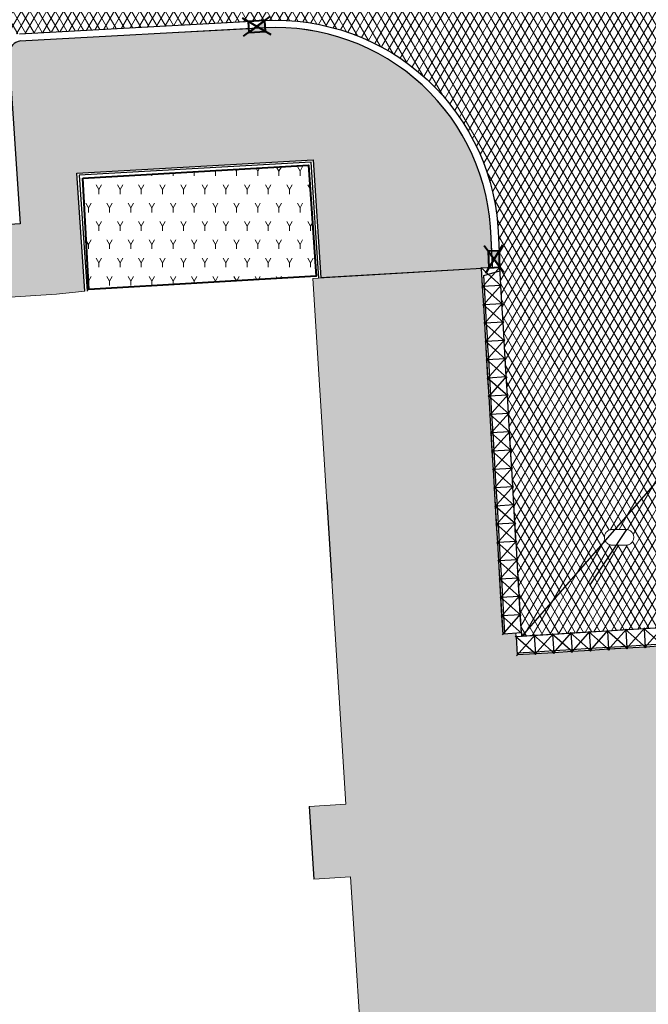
# Model space of a CAD drawing. Header units: metres. Extents: x -1 to 162893, y -2 to 502950.
# Tile 12 of 107: x 162513 to 162530, y 502631 to 502658. Entities that reach past the tile are written whole.
import ezdxf

# ---------------------------------------------------------------- set-up
doc = ezdxf.new("R2010")
doc.units = ezdxf.units.M
for name, color, linetype, lineweight, true_color in [('V-BH-GR-BEPLANTING_CULTUUR-A', 92, 'Continuous', 40, 0x00bd00), ('V-WE-VH-KANTOPSLUITING_ELEMENT_INRIT-S', 252, 'Continuous', 30, 0x696969), ('V-WE-VH-VERHARDING_ASFALT-A', 252, 'Continuous', 13, 0x696969), ('V-WE-VH-VERHARDING_ASFALT-G', 252, 'Continuous', 30, 0x696969), ('V-WE-VH-VERHARDING_TEGEL_300x300x45_GRIJS-A', 253, 'Continuous', 13, 0x828282)]:
    doc.layers.add(name, color=color, linetype=linetype, lineweight=lineweight, true_color=true_color)
for name, color, linetype, lineweight in [('V-BH-RI-GWA_KOLK-S', 30, 'Continuous', 40), ('V-BH-VH-KANTOPSLUITING_OPSLUITBAND_60X200-G', 150, 'Continuous', 30), ('V-BH-VH-KANTOPSLUITING_TROTTOIRBAND_180 200-G', 6, 'Continuous', 30), ('V-BH-VH-KANTOPSLUITING_VOORKANTBAND-G', 2, 'Continuous', 30), ('V-BH-VH-MATERIAALGRENS-G', 7, 'Continuous', 30), ('V-WE-GR-BEPLANTING-A-250', 92, 'Continuous', 18), ('V-WE-VH-GESLOTENVERHARDING_ASFALT-A-200', 12, 'Continuous', 18), ('V-WE-VH-OPENVERHARDING_TEGEL-A', 92, 'Continuous', 18), ('V01-WE-VH-OPENVERHARDING_TEGEL-A', 92, 'Continuous', 18)]:
    doc.layers.add(name, color=color, linetype=linetype, lineweight=lineweight)
doc.layers.add('X01-XX-AL-HULPLIJN 01-G', color=1, linetype='Continuous', lineweight=18, true_color=0xff0000, plot=False)
pattern_1 = [(60, (0, 0), (-0.17320508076, 0.1), []), (120, (0, 0), (-0.17320508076, -0.1), [])]
pattern_2 = [(0, (0, 0), (0.3, 0.15), [0.3, -0.3]), (90, (0, 0), (-0.3, 2e-17), [])]

# ---------------------------------------------------------------- blocks, each defined once
blk = doc.blocks.new('V-SVH-INRITELEMENT_180 200_160X500X500_MIDDEN29')
at = {"layer": 'V-WE-VH-KANTOPSLUITING_ELEMENT_INRIT-S'}
for p, q in [((0, 0), (-0.499, -0.031)), ((-0.487, -0.551), (0.019, 0.021)), ((0, 0), (0.031, -0.499)), ((0.052, -0.518), (-0.52, -0.012)), ((-0.499, -0.031), (-0.468, -0.53)), ((0.028, -0.449), (-0.471, -0.48)), ((0.031, -0.499), (-0.468, -0.53))]:
    blk.add_line(p, q, dxfattribs=at)
blk = doc.blocks.new('V-SVH-INRITELEMENT_180 200_160X500X500_MIDDEN30')
at = {"layer": 'V-WE-VH-KANTOPSLUITING_ELEMENT_INRIT-S'}
for p, q in [((0, 0), (-0.499, -0.031)), ((-0.487, -0.551), (0.019, 0.021)), ((0, 0), (0.031, -0.499)), ((0.052, -0.518), (-0.52, -0.012)), ((-0.499, -0.031), (-0.468, -0.53)), ((0.028, -0.449), (-0.471, -0.48)), ((0.031, -0.499), (-0.468, -0.53))]:
    blk.add_line(p, q, dxfattribs=at)
blk = doc.blocks.new('V-SVH-INRITELEMENT_180 200_160X500X500_MIDDEN31')
at = {"layer": 'V-WE-VH-KANTOPSLUITING_ELEMENT_INRIT-S'}
for p, q in [((0, 0), (-0.499, -0.031)), ((-0.487, -0.551), (0.019, 0.021)), ((0, 0), (0.031, -0.499)), ((0.052, -0.518), (-0.52, -0.012)), ((-0.499, -0.031), (-0.468, -0.53)), ((0.028, -0.449), (-0.471, -0.48)), ((0.031, -0.499), (-0.468, -0.53))]:
    blk.add_line(p, q, dxfattribs=at)
blk = doc.blocks.new('V-SVH-INRITELEMENT_180 200_160X500X500_MIDDEN32')
at = {"layer": 'V-WE-VH-KANTOPSLUITING_ELEMENT_INRIT-S'}
for p, q in [((0, 0), (-0.499, -0.031)), ((-0.487, -0.551), (0.019, 0.021)), ((0, 0), (0.031, -0.499)), ((0.052, -0.518), (-0.52, -0.012)), ((-0.499, -0.031), (-0.468, -0.53)), ((0.028, -0.449), (-0.471, -0.48)), ((0.031, -0.499), (-0.468, -0.53))]:
    blk.add_line(p, q, dxfattribs=at)
blk = doc.blocks.new('V-SVH-INRITELEMENT_180 200_160X500X500_MIDDEN33')
at = {"layer": 'V-WE-VH-KANTOPSLUITING_ELEMENT_INRIT-S'}
for p, q in [((0, 0), (-0.499, -0.031)), ((-0.487, -0.551), (0.019, 0.021)), ((0, 0), (0.031, -0.499)), ((0.052, -0.518), (-0.52, -0.012)), ((-0.499, -0.031), (-0.468, -0.53)), ((0.028, -0.449), (-0.471, -0.48)), ((0.031, -0.499), (-0.468, -0.53))]:
    blk.add_line(p, q, dxfattribs=at)
blk = doc.blocks.new('V-SVH-INRITELEMENT_180 200_160X500X500_MIDDEN34')
at = {"layer": 'V-WE-VH-KANTOPSLUITING_ELEMENT_INRIT-S'}
for p, q in [((0, 0), (-0.499, -0.031)), ((-0.487, -0.551), (0.019, 0.021)), ((0, 0), (0.031, -0.499)), ((0.052, -0.518), (-0.52, -0.012)), ((-0.499, -0.031), (-0.468, -0.53)), ((0.028, -0.449), (-0.471, -0.48)), ((0.031, -0.499), (-0.468, -0.53))]:
    blk.add_line(p, q, dxfattribs=at)
blk = doc.blocks.new('V-SVH-INRITELEMENT_180 200_160X500X500_MIDDEN35')
at = {"layer": 'V-WE-VH-KANTOPSLUITING_ELEMENT_INRIT-S'}
for p, q in [((0, 0), (-0.499, -0.031)), ((-0.487, -0.551), (0.019, 0.021)), ((0, 0), (0.031, -0.499)), ((0.052, -0.518), (-0.52, -0.012)), ((-0.499, -0.031), (-0.468, -0.53)), ((0.028, -0.449), (-0.471, -0.48)), ((0.031, -0.499), (-0.468, -0.53))]:
    blk.add_line(p, q, dxfattribs=at)
blk = doc.blocks.new('V-SVH-INRITELEMENT_180 200_160X500X500_MIDDEN36')
at = {"layer": 'V-WE-VH-KANTOPSLUITING_ELEMENT_INRIT-S'}
for p, q in [((0, 0), (-0.499, -0.031)), ((-0.487, -0.551), (0.019, 0.021)), ((0, 0), (0.031, -0.499)), ((0.052, -0.518), (-0.52, -0.012)), ((-0.499, -0.031), (-0.468, -0.53)), ((0.028, -0.449), (-0.471, -0.48)), ((0.031, -0.499), (-0.468, -0.53))]:
    blk.add_line(p, q, dxfattribs=at)
blk = doc.blocks.new('V-SVH-INRITELEMENT_180 200_160X500X500_MIDDEN37')
at = {"layer": 'V-WE-VH-KANTOPSLUITING_ELEMENT_INRIT-S'}
for p, q in [((-0.55, 0.489), (0.021, -0.019)), ((-0.029, 0.499), (-0.529, 0.47)), ((-0.499, -0.029), (-0.529, 0.47)), ((-0.518, -0.05), (-0.011, 0.52)), ((-0.449, -0.026), (-0.479, 0.473)), ((0, 0), (-0.029, 0.499)), ((0, 0), (-0.499, -0.029))]:
    blk.add_line(p, q, dxfattribs=at)
blk = doc.blocks.new('V-SVH-INRITELEMENT_180 200_160X500X500_MIDDEN38')
at = {"layer": 'V-WE-VH-KANTOPSLUITING_ELEMENT_INRIT-S'}
for p, q in [((-0.55, 0.489), (0.021, -0.019)), ((-0.029, 0.499), (-0.529, 0.47)), ((-0.499, -0.029), (-0.529, 0.47)), ((-0.518, -0.05), (-0.011, 0.52)), ((-0.449, -0.026), (-0.479, 0.473)), ((0, 0), (-0.029, 0.499)), ((0, 0), (-0.499, -0.029))]:
    blk.add_line(p, q, dxfattribs=at)
blk = doc.blocks.new('V-SVH-INRITELEMENT_180 200_160X500X500_MIDDEN39')
at = {"layer": 'V-WE-VH-KANTOPSLUITING_ELEMENT_INRIT-S'}
for p, q in [((-0.55, 0.489), (0.021, -0.019)), ((-0.029, 0.499), (-0.529, 0.47)), ((-0.499, -0.029), (-0.529, 0.47)), ((-0.518, -0.05), (-0.011, 0.52)), ((-0.449, -0.026), (-0.479, 0.473)), ((0, 0), (-0.029, 0.499)), ((0, 0), (-0.499, -0.029))]:
    blk.add_line(p, q, dxfattribs=at)
blk = doc.blocks.new('V-SVH-INRITELEMENT_180 200_160X500X500_MIDDEN40')
at = {"layer": 'V-WE-VH-KANTOPSLUITING_ELEMENT_INRIT-S'}
for p, q in [((-0.55, 0.489), (0.021, -0.019)), ((-0.029, 0.499), (-0.529, 0.47)), ((-0.499, -0.029), (-0.529, 0.47)), ((-0.518, -0.05), (-0.011, 0.52)), ((-0.449, -0.026), (-0.479, 0.473)), ((0, 0), (-0.029, 0.499)), ((0, 0), (-0.499, -0.029))]:
    blk.add_line(p, q, dxfattribs=at)
blk = doc.blocks.new('V-SVH-INRITELEMENT_180 200_160X500X500_MIDDEN41')
at = {"layer": 'V-WE-VH-KANTOPSLUITING_ELEMENT_INRIT-S'}
for p, q in [((-0.55, 0.489), (0.021, -0.019)), ((-0.029, 0.499), (-0.529, 0.47)), ((-0.499, -0.029), (-0.529, 0.47)), ((-0.518, -0.05), (-0.011, 0.52)), ((-0.449, -0.026), (-0.479, 0.473)), ((0, 0), (-0.029, 0.499)), ((0, 0), (-0.499, -0.029))]:
    blk.add_line(p, q, dxfattribs=at)
blk = doc.blocks.new('V-SVH-INRITELEMENT_180 200_160X500X500_MIDDEN42')
at = {"layer": 'V-WE-VH-KANTOPSLUITING_ELEMENT_INRIT-S'}
for p, q in [((-0.55, 0.489), (0.021, -0.019)), ((-0.029, 0.499), (-0.529, 0.47)), ((-0.499, -0.029), (-0.529, 0.47)), ((-0.518, -0.05), (-0.011, 0.52)), ((-0.449, -0.026), (-0.479, 0.473)), ((0, 0), (-0.029, 0.499)), ((0, 0), (-0.499, -0.029))]:
    blk.add_line(p, q, dxfattribs=at)
blk = doc.blocks.new('V-SVH-INRITELEMENT_180 200_160X500X500_MIDDEN43')
at = {"layer": 'V-WE-VH-KANTOPSLUITING_ELEMENT_INRIT-S'}
for p, q in [((-0.55, 0.489), (0.021, -0.019)), ((-0.029, 0.499), (-0.529, 0.47)), ((-0.499, -0.029), (-0.529, 0.47)), ((-0.518, -0.05), (-0.011, 0.52)), ((-0.449, -0.026), (-0.479, 0.473)), ((0, 0), (-0.029, 0.499)), ((0, 0), (-0.499, -0.029))]:
    blk.add_line(p, q, dxfattribs=at)
blk = doc.blocks.new('V-SVH-INRITELEMENT_180 200_160X500X500_MIDDEN44')
at = {"layer": 'V-WE-VH-KANTOPSLUITING_ELEMENT_INRIT-S'}
for p, q in [((-0.55, 0.489), (0.021, -0.019)), ((-0.029, 0.499), (-0.529, 0.47)), ((-0.499, -0.029), (-0.529, 0.47)), ((-0.518, -0.05), (-0.011, 0.52)), ((-0.449, -0.026), (-0.479, 0.473)), ((0, 0), (-0.029, 0.499)), ((0, 0), (-0.499, -0.029))]:
    blk.add_line(p, q, dxfattribs=at)
blk = doc.blocks.new('V-SVH-INRITELEMENT_180 200_160X500X500_MIDDEN45')
at = {"layer": 'V-WE-VH-KANTOPSLUITING_ELEMENT_INRIT-S'}
for p, q in [((-0.55, 0.489), (0.021, -0.019)), ((-0.029, 0.499), (-0.529, 0.47)), ((-0.499, -0.029), (-0.529, 0.47)), ((-0.518, -0.05), (-0.011, 0.52)), ((-0.449, -0.026), (-0.479, 0.473)), ((0, 0), (-0.029, 0.499)), ((0, 0), (-0.499, -0.029))]:
    blk.add_line(p, q, dxfattribs=at)
blk = doc.blocks.new('V-SVH-INRITELEMENT_180 200_160X500X500_MIDDEN46')
at = {"layer": 'V-WE-VH-KANTOPSLUITING_ELEMENT_INRIT-S'}
for p, q in [((-0.55, 0.489), (0.021, -0.019)), ((-0.029, 0.499), (-0.529, 0.47)), ((-0.499, -0.029), (-0.529, 0.47)), ((-0.518, -0.05), (-0.011, 0.52)), ((-0.449, -0.026), (-0.479, 0.473)), ((0, 0), (-0.029, 0.499)), ((0, 0), (-0.499, -0.029))]:
    blk.add_line(p, q, dxfattribs=at)
blk = doc.blocks.new('V-SVH-INRITELEMENT_180 200_160X500X500_RECHTS2')
at = {"layer": 'V-WE-VH-KANTOPSLUITING_ELEMENT_INRIT-S'}
for p, q in [((-0.55, 0.489), (0.021, -0.019)), ((-0.029, 0.499), (-0.529, 0.47)), ((-0.499, -0.029), (-0.529, 0.47)), ((-0.518, -0.05), (-0.011, 0.52)), ((-0.467, 0.273), (-0.024, 0.405)), ((-0.449, -0.026), (-0.467, 0.273)), ((0, 0), (-0.029, 0.499)), ((0, 0), (-0.499, -0.029))]:
    blk.add_line(p, q, dxfattribs=at)
blk = doc.blocks.new('V-SVH-INRITELEMENT_180 200_160X500X500_MIDDEN47')
at = {"layer": 'V-WE-VH-KANTOPSLUITING_ELEMENT_INRIT-S'}
for p, q in [((-0.55, 0.489), (0.021, -0.019)), ((-0.029, 0.499), (-0.529, 0.47)), ((-0.499, -0.029), (-0.529, 0.47)), ((-0.518, -0.05), (-0.011, 0.52)), ((-0.449, -0.026), (-0.479, 0.473)), ((0, 0), (-0.029, 0.499)), ((0, 0), (-0.499, -0.029))]:
    blk.add_line(p, q, dxfattribs=at)
blk = doc.blocks.new('V-SVH-INRITELEMENT_180 200_160X500X500_MIDDEN48')
at = {"layer": 'V-WE-VH-KANTOPSLUITING_ELEMENT_INRIT-S'}
for p, q in [((-0.55, 0.489), (0.021, -0.019)), ((-0.029, 0.499), (-0.529, 0.47)), ((-0.499, -0.029), (-0.529, 0.47)), ((-0.518, -0.05), (-0.011, 0.52)), ((-0.449, -0.026), (-0.479, 0.473)), ((0, 0), (-0.029, 0.499)), ((0, 0), (-0.499, -0.029))]:
    blk.add_line(p, q, dxfattribs=at)
blk = doc.blocks.new('V-SVH-INRITELEMENT_180 200_160X500X500_MIDDEN49')
at = {"layer": 'V-WE-VH-KANTOPSLUITING_ELEMENT_INRIT-S'}
for p, q in [((-0.55, 0.489), (0.021, -0.019)), ((-0.029, 0.499), (-0.529, 0.47)), ((-0.499, -0.029), (-0.529, 0.47)), ((-0.518, -0.05), (-0.011, 0.52)), ((-0.449, -0.026), (-0.479, 0.473)), ((0, 0), (-0.029, 0.499)), ((0, 0), (-0.499, -0.029))]:
    blk.add_line(p, q, dxfattribs=at)
blk = doc.blocks.new('V-SVH-INRITELEMENT_180 200_160X500X500_MIDDEN50')
at = {"layer": 'V-WE-VH-KANTOPSLUITING_ELEMENT_INRIT-S'}
for p, q in [((-0.55, 0.489), (0.021, -0.019)), ((-0.029, 0.499), (-0.529, 0.47)), ((-0.499, -0.029), (-0.529, 0.47)), ((-0.518, -0.05), (-0.011, 0.52)), ((-0.449, -0.026), (-0.479, 0.473)), ((0, 0), (-0.029, 0.499)), ((0, 0), (-0.499, -0.029))]:
    blk.add_line(p, q, dxfattribs=at)
blk = doc.blocks.new('V-SVH-INRITELEMENT_180 200_160X500X500_MIDDEN51')
at = {"layer": 'V-WE-VH-KANTOPSLUITING_ELEMENT_INRIT-S'}
for p, q in [((-0.55, 0.489), (0.021, -0.019)), ((-0.029, 0.499), (-0.529, 0.47)), ((-0.499, -0.029), (-0.529, 0.47)), ((-0.518, -0.05), (-0.011, 0.52)), ((-0.449, -0.026), (-0.479, 0.473)), ((0, 0), (-0.029, 0.499)), ((0, 0), (-0.499, -0.029))]:
    blk.add_line(p, q, dxfattribs=at)
blk = doc.blocks.new('V-SVH-INRITELEMENT_180 200_160X500X500_MIDDEN52')
at = {"layer": 'V-WE-VH-KANTOPSLUITING_ELEMENT_INRIT-S'}
for p, q in [((-0.55, 0.489), (0.021, -0.019)), ((-0.029, 0.499), (-0.529, 0.47)), ((-0.499, -0.029), (-0.529, 0.47)), ((-0.518, -0.05), (-0.011, 0.52)), ((-0.449, -0.026), (-0.479, 0.473)), ((0, 0), (-0.029, 0.499)), ((0, 0), (-0.499, -0.029))]:
    blk.add_line(p, q, dxfattribs=at)
blk = doc.blocks.new('V-SVH-INRITELEMENT_180 200_160X500X500_MIDDEN53')
at = {"layer": 'V-WE-VH-KANTOPSLUITING_ELEMENT_INRIT-S'}
for p, q in [((-0.55, 0.489), (0.021, -0.019)), ((-0.029, 0.499), (-0.529, 0.47)), ((-0.499, -0.029), (-0.529, 0.47)), ((-0.518, -0.05), (-0.011, 0.52)), ((-0.449, -0.026), (-0.479, 0.473)), ((0, 0), (-0.029, 0.499)), ((0, 0), (-0.499, -0.029))]:
    blk.add_line(p, q, dxfattribs=at)
blk = doc.blocks.new('V-SVH-INRITELEMENT_180 200_160X500X500_MIDDEN54')
at = {"layer": 'V-WE-VH-KANTOPSLUITING_ELEMENT_INRIT-S'}
for p, q in [((-0.55, 0.489), (0.021, -0.019)), ((-0.029, 0.499), (-0.529, 0.47)), ((-0.499, -0.029), (-0.529, 0.47)), ((-0.518, -0.05), (-0.011, 0.52)), ((-0.449, -0.026), (-0.479, 0.473)), ((0, 0), (-0.029, 0.499)), ((0, 0), (-0.499, -0.029))]:
    blk.add_line(p, q, dxfattribs=at)
blk = doc.blocks.new('V-SVH-INRITELEMENT_180 200_160X500X500_MIDDEN55')
at = {"layer": 'V-WE-VH-KANTOPSLUITING_ELEMENT_INRIT-S'}
for p, q in [((-0.55, 0.489), (0.021, -0.019)), ((-0.029, 0.499), (-0.529, 0.47)), ((-0.499, -0.029), (-0.529, 0.47)), ((-0.518, -0.05), (-0.011, 0.52)), ((-0.449, -0.026), (-0.479, 0.473)), ((0, 0), (-0.029, 0.499)), ((0, 0), (-0.499, -0.029))]:
    blk.add_line(p, q, dxfattribs=at)
blk = doc.blocks.new('V-SRI-KOLK_TROTTOIR-SO50')
at = {"layer": 'V-BH-RI-GWA_KOLK-S', "linetype": 'Continuous'}
blk.add_hatch(color=256, dxfattribs=at).paths.add_polyline_path([(-0.217, -0.162), (0.233, -0.138), (0.217, 0.162)])
at = {"layer": 'V-BH-RI-GWA_KOLK-S', "ltscale": 0.02}
for p, q in [((-0.361, -0.27), (0.361, 0.27)), ((0.388, -0.23), (-0.388, 0.23))]:
    blk.add_line(p, q, dxfattribs=at)
at = {"layer": 'V-BH-RI-GWA_KOLK-S', "ltscale": 0.2}
blk.add_line((0.217, 0.162), (-0.217, -0.162), dxfattribs=at)
at = {"layer": 'V-BH-RI-GWA_KOLK-S', "ltscale": 0.2, "flags": 128}
blk.add_lwpolyline([(0.217, 0.162), (-0.233, 0.138), (-0.217, -0.162), (0.233, -0.138), (0.217, 0.162)], dxfattribs=at)
blk = doc.blocks.new('V-SRI-KOLK_TROTTOIR-SO52')
at = {"layer": 'V-BH-RI-GWA_KOLK-S', "linetype": 'Continuous'}
blk.add_hatch(color=256, dxfattribs=at).paths.add_polyline_path([(0.16, -0.218), (0.139, 0.232), (-0.16, 0.218)])
at = {"layer": 'V-BH-RI-GWA_KOLK-S', "ltscale": 0.02}
for p, q in [((0.267, -0.363), (-0.267, 0.363)), ((0.232, 0.386), (-0.232, -0.386))]:
    blk.add_line(p, q, dxfattribs=at)
at = {"layer": 'V-BH-RI-GWA_KOLK-S', "ltscale": 0.2}
blk.add_line((-0.16, 0.218), (0.16, -0.218), dxfattribs=at)
at = {"layer": 'V-BH-RI-GWA_KOLK-S', "ltscale": 0.2, "flags": 128}
blk.add_lwpolyline([(-0.16, 0.218), (-0.139, -0.232), (0.16, -0.218), (0.139, 0.232), (-0.16, 0.218)], dxfattribs=at)

msp = doc.modelspace()

# ---------------------------------------------------------------- hatches: boundary and pattern name
at = {"layer": 'V-WE-GR-BEPLANTING-A-250'}
h = msp.add_hatch(dxfattribs=at)
h.set_pattern_fill('AGR-BEPLANTING_SOORT_01-SO', color=256, scale=0.5, pattern_type=2)
h.set_pattern_definition([(60, (162509.3586, 502748.52543), (-0.2886752, 0.5), [0.144338, -0.433013]), (120, (162509.3586, 502748.52543), (-0.5773502, -1e-07), [0.144338, -0.433013]), (270, (162509.35858, 502748.52543), (0.288675, -0.5), [0.125, -0.875])])
h.paths.add_polyline_path([(162514.695, 502653.833), (162520.852, 502654.187), (162521.058, 502651.159), (162514.855, 502650.799)])
at = {"layer": 'V-WE-VH-GESLOTENVERHARDING_ASFALT-A-200'}
h = msp.add_hatch(dxfattribs=at)
h.set_pattern_fill('AVH-ASFALT-SO', color=256, scale=0.2, pattern_type=2)
h.set_pattern_definition(pattern_1)
edge = h.paths.add_edge_path()
edge.add_arc((162537.418, 502653.574), 6.216, 187.6448, 228.2927)
edge.add_line((162533.282, 502648.934), (162529.202, 502644.245))
edge.add_line((162529.202, 502644.245), (162529.123, 502644.245))
edge.add_line((162529.123, 502644.245), (162529.104, 502644.243))
edge.add_line((162529.104, 502644.243), (162529.085, 502644.239))
edge.add_line((162529.085, 502644.239), (162529.067, 502644.233))
edge.add_line((162529.067, 502644.233), (162529.048, 502644.226))
edge.add_line((162529.048, 502644.226), (162529.03, 502644.216))
edge.add_line((162529.03, 502644.216), (162529.012, 502644.205))
edge.add_line((162529.012, 502644.205), (162528.996, 502644.192))
edge.add_line((162528.996, 502644.192), (162528.98, 502644.177))
edge.add_line((162528.98, 502644.177), (162528.967, 502644.161))
edge.add_line((162528.967, 502644.161), (162528.955, 502644.144))
edge.add_line((162528.955, 502644.144), (162528.945, 502644.125))
edge.add_line((162528.945, 502644.125), (162528.937, 502644.107))
edge.add_line((162528.937, 502644.107), (162528.93, 502644.087))
edge.add_line((162528.93, 502644.087), (162528.926, 502644.068))
edge.add_line((162528.926, 502644.068), (162528.924, 502644.049))
edge.add_line((162528.924, 502644.049), (162528.923, 502644.031))
edge.add_line((162528.923, 502644.031), (162528.924, 502644.012))
edge.add_line((162528.924, 502644.012), (162528.926, 502643.993))
edge.add_line((162528.926, 502643.993), (162528.93, 502643.974))
edge.add_line((162528.93, 502643.974), (162528.937, 502643.955))
edge.add_line((162528.937, 502643.955), (162528.941, 502643.945))
edge.add_line((162528.941, 502643.945), (162526.662, 502641.326))
edge.add_line((162526.662, 502641.326), (162526.656, 502641.419))
edge.add_line((162526.656, 502641.419), (162526.098, 502650.903))
edge.add_line((162526.098, 502650.903), (162526.097, 502650.903))
edge.add_line((162526.097, 502650.903), (162526.068, 502651.402))
edge.add_line((162526.068, 502651.402), (162526.03, 502652.212))
edge.add_arc((162519.953, 502652.067), 6.079, 1.3701, 93.0351)
edge.add_line((162519.631, 502658.137), (162512.965, 502657.778))
edge.add_line((162512.965, 502657.778), (162491.233, 502656.408))
edge.add_line((162491.233, 502656.408), (162490.737, 502656.377))
edge.add_line((162490.737, 502656.377), (162490.724, 502656.376))
edge.add_line((162490.724, 502656.376), (162489.599, 502656.303))
edge.add_line((162489.599, 502656.303), (162489.587, 502656.302))
edge.add_line((162489.587, 502656.302), (162489.278, 502661.542))
edge.add_line((162489.278, 502661.542), (162489.281, 502661.544))
edge.add_line((162489.281, 502661.544), (162504.233, 502662.488))
edge.add_line((162504.233, 502662.488), (162504.233, 502662.488))
edge.add_line((162504.233, 502662.488), (162512.218, 502662.982))
edge.add_line((162512.218, 502662.982), (162512.218, 502662.982))
edge.add_line((162512.218, 502662.982), (162512.717, 502663.013))
edge.add_line((162512.717, 502663.013), (162530.44, 502664.072))
edge.add_line((162530.44, 502664.072), (162531.224, 502653.196))
edge.add_line((162531.224, 502653.196), (162531.255, 502652.747))
edge.add_line((162531.255, 502652.747), (162531.257, 502652.747))
h = msp.add_hatch(dxfattribs=at)
h.set_pattern_fill('AVH-ASFALT-SO', color=256, scale=0.2, pattern_type=2)
h.set_pattern_definition(pattern_1)
edge = h.paths.add_edge_path()
edge.add_arc((162537.418, 502653.574), 6.216, 228.2927, 269.106)
edge.add_line((162537.321, 502647.359), (162545.179, 502647.853))
edge.add_line((162545.179, 502647.853), (162548.183, 502648.043))
edge.add_arc((162548.171, 502648.543), 0.5, 271.355, 273.6129)
edge.add_line((162548.203, 502648.044), (162552.134, 502648.291))
edge.add_line((162552.134, 502648.291), (162552.134, 502648.29))
edge.add_line((162552.134, 502648.29), (162552.583, 502648.32))
edge.add_line((162552.583, 502648.32), (162569.599, 502649.39))
edge.add_line((162569.599, 502649.39), (162569.599, 502649.389))
edge.add_line((162569.599, 502649.389), (162570.048, 502649.418))
edge.add_line((162570.048, 502649.418), (162570.917, 502649.473))
edge.add_line((162570.917, 502649.473), (162570.924, 502649.473))
edge.add_line((162570.924, 502649.473), (162571.309, 502644.158))
edge.add_line((162571.309, 502644.158), (162571.293, 502644.146))
edge.add_line((162571.293, 502644.146), (162567.955, 502643.95))
edge.add_line((162567.955, 502643.95), (162565.14, 502643.748))
edge.add_line((162565.14, 502643.748), (162537.22, 502641.998))
edge.add_line((162537.22, 502641.998), (162533.498, 502641.75))
edge.add_line((162533.498, 502641.75), (162526.662, 502641.326))
edge.add_line((162526.662, 502641.326), (162528.941, 502643.945))
edge.add_line((162528.941, 502643.945), (162528.945, 502643.936))
edge.add_line((162528.945, 502643.936), (162528.955, 502643.918))
edge.add_line((162528.955, 502643.918), (162528.967, 502643.9))
edge.add_line((162528.967, 502643.9), (162528.98, 502643.884))
edge.add_line((162528.98, 502643.884), (162528.996, 502643.869))
edge.add_line((162528.996, 502643.869), (162529.012, 502643.856))
edge.add_line((162529.012, 502643.856), (162529.03, 502643.845))
edge.add_line((162529.03, 502643.845), (162529.048, 502643.836))
edge.add_line((162529.048, 502643.836), (162529.067, 502643.828))
edge.add_line((162529.067, 502643.828), (162529.085, 502643.822))
edge.add_line((162529.085, 502643.822), (162529.104, 502643.819))
edge.add_line((162529.104, 502643.819), (162529.123, 502643.816))
edge.add_line((162529.123, 502643.816), (162529.523, 502643.816))
edge.add_line((162529.523, 502643.816), (162529.541, 502643.819))
edge.add_line((162529.541, 502643.819), (162529.56, 502643.822))
edge.add_line((162529.56, 502643.822), (162529.579, 502643.828))
edge.add_line((162529.579, 502643.828), (162529.598, 502643.835))
edge.add_line((162529.598, 502643.835), (162529.616, 502643.845))
edge.add_line((162529.616, 502643.845), (162529.633, 502643.856))
edge.add_line((162529.633, 502643.856), (162529.65, 502643.869))
edge.add_line((162529.65, 502643.869), (162529.665, 502643.884))
edge.add_line((162529.665, 502643.884), (162529.679, 502643.9))
edge.add_line((162529.679, 502643.9), (162529.691, 502643.917))
edge.add_line((162529.691, 502643.917), (162529.701, 502643.936))
edge.add_line((162529.701, 502643.936), (162529.709, 502643.955))
edge.add_line((162529.709, 502643.955), (162529.715, 502643.974))
edge.add_line((162529.715, 502643.974), (162529.719, 502643.993))
edge.add_line((162529.719, 502643.993), (162529.722, 502644.012))
edge.add_line((162529.722, 502644.012), (162529.723, 502644.031))
edge.add_line((162529.723, 502644.031), (162529.722, 502644.049))
edge.add_line((162529.722, 502644.049), (162529.719, 502644.068))
edge.add_line((162529.719, 502644.068), (162529.715, 502644.087))
edge.add_line((162529.715, 502644.087), (162529.709, 502644.107))
edge.add_line((162529.709, 502644.107), (162529.701, 502644.125))
edge.add_line((162529.701, 502644.125), (162529.691, 502644.144))
edge.add_line((162529.691, 502644.144), (162529.679, 502644.161))
edge.add_line((162529.679, 502644.161), (162529.665, 502644.177))
edge.add_line((162529.665, 502644.177), (162529.65, 502644.192))
edge.add_line((162529.65, 502644.192), (162529.633, 502644.205))
edge.add_line((162529.633, 502644.205), (162529.616, 502644.216))
edge.add_line((162529.616, 502644.216), (162529.598, 502644.226))
edge.add_line((162529.598, 502644.226), (162529.579, 502644.233))
edge.add_line((162529.579, 502644.233), (162529.56, 502644.239))
edge.add_line((162529.56, 502644.239), (162529.541, 502644.243))
edge.add_line((162529.541, 502644.243), (162529.523, 502644.245))
edge.add_line((162529.523, 502644.245), (162529.202, 502644.245))
edge.add_line((162529.202, 502644.245), (162533.282, 502648.934))
at = {"layer": 'V-WE-VH-OPENVERHARDING_TEGEL-A'}
h = msp.add_hatch(dxfattribs=at)
h.set_pattern_fill('AVH-TEGEL_300X300_HALFST', color=256, pattern_type=2)
h.set_pattern_definition(pattern_2)
edge = h.paths.add_edge_path()
edge.add_line((162534.81, 502587.647), (162536.73, 502587.77))
edge.add_line((162536.73, 502587.77), (162534.331, 502626.419))
edge.add_line((162534.331, 502626.419), (162533.822, 502634.613))
edge.add_line((162533.822, 502634.613), (162533.529, 502641.251))
edge.add_line((162533.529, 502641.251), (162526.542, 502640.818))
edge.add_line((162526.542, 502640.818), (162526.511, 502641.317))
edge.add_line((162526.511, 502641.317), (162526.505, 502641.41))
edge.add_line((162526.505, 502641.41), (162526.157, 502641.39))
edge.add_line((162526.157, 502641.39), (162525.569, 502651.365))
edge.add_line((162525.569, 502651.365), (162520.965, 502651.098))
edge.add_line((162520.965, 502651.098), (162521.349, 502645))
edge.add_line((162521.349, 502645), (162521.485, 502642.844))
edge.add_line((162521.485, 502642.844), (162521.869, 502636.747))
edge.add_line((162521.869, 502636.747), (162520.87, 502636.685))
edge.add_line((162520.87, 502636.685), (162520.995, 502634.698))
edge.add_line((162520.995, 502634.698), (162521.994, 502634.76))
edge.add_line((162521.994, 502634.76), (162522.388, 502628.663))
edge.add_line((162522.388, 502628.663), (162522.394, 502628.569))
edge.add_line((162522.394, 502628.569), (162523.09, 502628.612))
edge.add_arc((162523.189, 502628.631), 0.101, -3.9536, 190.9653, ccw=False)
edge.add_line((162523.289, 502628.624), (162527.98, 502628.911))
edge.add_line((162527.98, 502628.911), (162527.93, 502629.72))
edge.add_line((162527.93, 502629.72), (162532.212, 502629.976))
edge.add_line((162532.212, 502629.976), (162534.81, 502587.647))
at = {"layer": 'V01-WE-VH-OPENVERHARDING_TEGEL-A'}
h = msp.add_hatch(dxfattribs=at)
h.set_pattern_fill('AVH-TEGEL_300X300_HALFST', color=256, pattern_type=2)
h.set_pattern_definition(pattern_2)
edge = h.paths.add_edge_path()
edge.add_arc((162627.381, 502775.541), 0.5, 92.7897, 183.9482)
edge.add_line((162626.882, 502775.506), (162626.882, 502775.506))
edge.add_line((162626.882, 502775.506), (162626.882, 502775.506))
edge.add_arc((162627.423, 502775.506), 0.541, 179.9331, 180.0669)
edge.add_line((162626.882, 502775.505), (162626.2, 502787.031))
edge.add_line((162626.2, 502787.031), (162626.195, 502787.103))
edge.add_arc((162626.694, 502787.136), 0.5, 183.727, 273.2892)
edge.add_line((162626.723, 502786.637), (162626.661, 502786.632))
edge.add_line((162626.661, 502786.632), (162626.704, 502786.635))
edge.add_line((162626.704, 502786.635), (162627.164, 502786.67))
edge.add_line((162627.164, 502786.67), (162627.803, 502776.062))
edge.add_line((162627.803, 502776.062), (162627.356, 502776.04))
edge = h.paths.add_edge_path()
edge.add_arc((162627.48, 502774.467), 0.5, 189.5311, 274.4349)
edge.add_line((162627.518, 502773.968), (162627.929, 502774))
edge.add_line((162627.929, 502774), (162628.572, 502763.431))
edge.add_line((162628.572, 502763.431), (162628.134, 502763.406))
edge.add_arc((162628.162, 502762.907), 0.5, 93.2452, 182.8979)
edge.add_line((162627.662, 502762.882), (162627.662, 502762.891))
edge.add_line((162627.662, 502762.891), (162626.986, 502774.373))
edge.add_arc((162627.439, 502774.433), 0.457, 187.606, 188.6542)
edge.add_line((162626.987, 502774.365), (162626.988, 502774.359))
edge.add_line((162626.988, 502774.359), (162626.99, 502774.346))
edge.add_line((162626.99, 502774.346), (162626.996, 502774.32))
edge.add_line((162626.996, 502774.32), (162626.999, 502774.306))
edge.add_line((162626.999, 502774.306), (162627.003, 502774.294))
edge.add_line((162627.003, 502774.294), (162627.012, 502774.268))
edge.add_line((162627.012, 502774.268), (162627.019, 502774.252))
edge.add_line((162627.019, 502774.252), (162626.997, 502774.317))
edge.add_arc((162627.439, 502774.433), 0.457, 192.4768, 194.8244, ccw=False)
edge.add_line((162626.993, 502774.335), (162626.986, 502774.384))
edge = h.paths.add_edge_path()
edge.add_arc((162629.707, 502737.833), 0.5, 93.5215, 181.2029)
edge.add_line((162629.207, 502737.822), (162629.206, 502737.882))
edge.add_line((162629.206, 502737.882), (162627.715, 502761.844))
edge.add_line((162627.715, 502761.844), (162627.714, 502761.861))
edge.add_arc((162628.214, 502761.886), 0.5, 182.8979, 273.2671)
edge.add_line((162628.242, 502761.387), (162628.696, 502761.413))
edge.add_line((162628.696, 502761.413), (162630.106, 502738.358))
edge.add_line((162630.106, 502738.358), (162629.676, 502738.332))
h.paths.add_polyline_path([(-0.819, -1.554), (47.99, -1.554), (47.99, 3.362), (-0.819, 3.362)], flags=9)
h = msp.add_hatch(dxfattribs=at)
h.set_pattern_fill('AVH-TEGEL_300X300_HALFST', color=256, pattern_type=2)
h.set_pattern_definition(pattern_2)
edge = h.paths.add_edge_path()
edge.add_arc((162513.037, 502657.224), 0.359, 98.4319, 178.4128, ccw=False)
edge.add_line((162512.984, 502657.579), (162519.218, 502657.914))
edge.add_line((162519.218, 502657.914), (162519.224, 502657.815))
edge.add_line((162519.224, 502657.815), (162519.673, 502657.839))
edge.add_line((162519.673, 502657.839), (162519.668, 502657.939))
edge.add_arc((162519.953, 502652.067), 5.879, 1.3701, 92.7794, ccw=False)
edge.add_line((162525.83, 502652.207), (162525.83, 502652.205))
edge.add_line((162525.83, 502652.205), (162525.847, 502651.842))
edge.add_line((162525.847, 502651.842), (162525.747, 502651.837))
edge.add_line((162525.747, 502651.837), (162525.768, 502651.388))
edge.add_line((162525.768, 502651.388), (162525.766, 502651.384))
edge.add_line((162525.766, 502651.384), (162525.569, 502651.373))
edge.add_line((162525.569, 502651.373), (162525.569, 502651.365))
edge.add_line((162525.569, 502651.365), (162521.188, 502651.11))
edge.add_line((162521.188, 502651.11), (162520.977, 502654.333))
edge.add_line((162520.977, 502654.333), (162514.532, 502653.973))
edge.add_line((162514.532, 502653.973), (162514.751, 502650.747))
edge.add_line((162514.751, 502650.747), (162513.978, 502650.668))
edge.add_line((162513.978, 502650.668), (162505.366, 502650.116))
edge.add_line((162505.366, 502650.116), (162504.859, 502650.086))
edge.add_line((162504.859, 502650.086), (162504.858, 502650.088))
edge.add_line((162504.858, 502650.088), (162504.854, 502650.106))
edge.add_line((162504.854, 502650.106), (162504.848, 502650.122))
edge.add_line((162504.848, 502650.122), (162504.842, 502650.138))
edge.add_line((162504.842, 502650.138), (162504.834, 502650.154))
edge.add_line((162504.834, 502650.154), (162504.826, 502650.168))
edge.add_line((162504.826, 502650.168), (162504.816, 502650.182))
edge.add_line((162504.816, 502650.182), (162504.806, 502650.195))
edge.add_line((162504.806, 502650.195), (162504.785, 502650.217))
edge.add_line((162504.785, 502650.217), (162504.762, 502650.236))
edge.add_line((162504.762, 502650.236), (162504.739, 502650.252))
edge.add_line((162504.739, 502650.252), (162504.714, 502650.264))
edge.add_line((162504.714, 502650.264), (162504.686, 502650.274))
edge.add_line((162504.686, 502650.274), (162504.656, 502650.281))
edge.add_line((162504.656, 502650.281), (162504.64, 502650.284))
edge.add_line((162504.64, 502650.284), (162504.624, 502650.285))
edge.add_line((162504.624, 502650.285), (162504.607, 502650.285))
edge.add_line((162504.607, 502650.285), (162504.59, 502650.284))
edge.add_line((162504.59, 502650.284), (162504.573, 502650.282))
edge.add_line((162504.573, 502650.282), (162504.555, 502650.278))
edge.add_line((162504.555, 502650.278), (162504.538, 502650.273))
edge.add_line((162504.538, 502650.273), (162504.521, 502650.267))
edge.add_line((162504.521, 502650.267), (162504.505, 502650.26))
edge.add_line((162504.505, 502650.26), (162504.489, 502650.252))
edge.add_line((162504.489, 502650.252), (162504.474, 502650.242))
edge.add_line((162504.474, 502650.242), (162504.459, 502650.231))
edge.add_line((162504.459, 502650.231), (162504.446, 502650.22))
edge.add_line((162504.446, 502650.22), (162504.433, 502650.207))
edge.add_line((162504.433, 502650.207), (162504.421, 502650.194))
edge.add_line((162504.421, 502650.194), (162504.411, 502650.18))
edge.add_line((162504.411, 502650.18), (162504.401, 502650.166))
edge.add_line((162504.401, 502650.166), (162504.393, 502650.152))
edge.add_line((162504.393, 502650.152), (162504.386, 502650.137))
edge.add_line((162504.386, 502650.137), (162504.38, 502650.122))
edge.add_line((162504.38, 502650.122), (162504.371, 502650.092))
edge.add_line((162504.371, 502650.092), (162504.366, 502650.063))
edge.add_line((162504.366, 502650.063), (162504.365, 502650.057))
edge.add_line((162504.365, 502650.057), (162493.949, 502649.441))
edge.add_line((162493.949, 502649.441), (162493.945, 502649.501))
edge.add_line((162493.945, 502649.501), (162491.419, 502649.341))
edge.add_line((162491.419, 502649.341), (162491.302, 502651.262))
edge.add_line((162491.302, 502651.262), (162512.986, 502652.585))
edge.add_line((162512.986, 502652.585), (162512.678, 502657.234))

# ---------------------------------------------------------------- linework, layer by layer
at = {"layer": 'V-BH-GR-BEPLANTING_CULTUUR-A', "flags": 128}
msp.add_lwpolyline([(162514.695, 502653.833), (162520.852, 502654.187), (162521.058, 502651.159), (162514.855, 502650.799), (162514.695, 502653.833)], dxfattribs=at)
at = {"layer": 'V-BH-VH-KANTOPSLUITING_OPSLUITBAND_60X200-G', "flags": 128}
msp.add_lwpolyline([(162521.128, 502651.106), (162520.921, 502654.27), (162514.596, 502653.916), (162514.811, 502650.751)], dxfattribs=at)
at = {"layer": 'V-BH-VH-KANTOPSLUITING_TROTTOIRBAND_180 200-G', "flags": 128}
for points in [[(162525.868, 502651.393), (162525.83, 502652.205), (162525.83, 502652.207, 0.422743), (162519.642, 502657.937), (162512.976, 502657.578)], [(162512.991, 502657.58, 0.36914), (162512.678, 502657.234), (162512.986, 502652.585), (162491.302, 502651.262), (162491.067, 502655.857, 0.368148), (162490.727, 502656.177, 0.368148)]]:
    msp.add_lwpolyline(points, format="xyb", dxfattribs=at)
at = {"layer": 'V-BH-VH-KANTOPSLUITING_VOORKANTBAND-G', "flags": 128}
msp.add_lwpolyline([(162512.965, 502657.778), (162519.631, 502658.137, -0.422751), (162526.03, 502652.212), (162526.068, 502651.402)], format="xyb", dxfattribs=at)
msp.add_lwpolyline([(162514.751, 502650.747), (162514.532, 502653.973), (162520.977, 502654.333), (162521.188, 502651.11)], dxfattribs=at)
at = {"layer": 'V-BH-VH-MATERIAALGRENS-G'}
msp.add_line((162526.656, 502641.419), (162526.662, 502641.326), dxfattribs=at)
at = {"layer": 'V-BH-VH-MATERIAALGRENS-G', "flags": 128}
for points in [[(162525.579, 502651.366), (162521.188, 502651.11)], [(162521.349, 502645), (162521.485, 502642.844)], [(162520.87, 502636.685), (162520.995, 502634.698)]]:
    msp.add_lwpolyline(points, dxfattribs=at)
at = {"layer": 'V-WE-VH-VERHARDING_ASFALT-A', "flags": 128}
msp.add_lwpolyline([(162533.282, 502648.934), (162529.202, 502644.245), (162529.123, 502644.245), (162529.104, 502644.243), (162529.085, 502644.239), (162529.067, 502644.233), (162529.048, 502644.226), (162529.03, 502644.216), (162529.012, 502644.205), (162528.996, 502644.192), (162528.98, 502644.177), (162528.967, 502644.161), (162528.955, 502644.144), (162528.945, 502644.125), (162528.937, 502644.107), (162528.93, 502644.087), (162528.926, 502644.068), (162528.924, 502644.049), (162528.923, 502644.031), (162528.924, 502644.012), (162528.926, 502643.993), (162528.93, 502643.974), (162528.937, 502643.955), (162528.941, 502643.945), (162526.662, 502641.326), (162526.656, 502641.419), (162526.098, 502650.903), (162526.097, 502650.903), (162526.068, 502651.402), (162526.03, 502652.212), (162526.03, 502652.212), (162526.03, 502652.212, 0.422751), (162519.631, 502658.137), (162519.631, 502658.137), (162512.965, 502657.778)], format="xyb", dxfattribs=at)
msp.add_lwpolyline([(162533.498, 502641.75), (162526.662, 502641.326), (162528.941, 502643.945), (162528.945, 502643.936), (162528.955, 502643.918), (162528.967, 502643.9), (162528.98, 502643.884), (162528.996, 502643.869), (162529.012, 502643.856), (162529.03, 502643.845), (162529.048, 502643.836), (162529.067, 502643.828), (162529.085, 502643.822), (162529.104, 502643.819), (162529.123, 502643.816), (162529.523, 502643.816), (162529.541, 502643.819), (162529.56, 502643.822), (162529.579, 502643.828), (162529.598, 502643.835), (162529.616, 502643.845), (162529.633, 502643.856), (162529.65, 502643.869), (162529.665, 502643.884), (162529.679, 502643.9), (162529.691, 502643.917), (162529.701, 502643.936), (162529.709, 502643.955), (162529.715, 502643.974), (162529.719, 502643.993), (162529.722, 502644.012), (162529.723, 502644.031), (162529.722, 502644.049), (162529.719, 502644.068), (162529.715, 502644.087), (162529.709, 502644.107), (162529.701, 502644.125), (162529.691, 502644.144), (162529.679, 502644.161), (162529.665, 502644.177), (162529.65, 502644.192), (162529.633, 502644.205), (162529.616, 502644.216), (162529.598, 502644.226), (162529.579, 502644.233), (162529.56, 502644.239), (162529.541, 502644.243), (162529.523, 502644.245), (162529.202, 502644.245), (162533.282, 502648.934)], dxfattribs=at)
at = {"layer": 'V-WE-VH-VERHARDING_ASFALT-G'}
for p, q in [((162533.282, 502648.934), (162526.662, 502641.326)), ((162529.523, 502644.245), (162528.524, 502642.731))]:
    msp.add_line(p, q, dxfattribs=at)
at = {"layer": 'V-WE-VH-VERHARDING_TEGEL_300x300x45_GRIJS-A', "flags": 128}
msp.add_lwpolyline([(162512.678, 502657.234, -0.363876), (162512.984, 502657.579), (162519.218, 502657.914), (162519.224, 502657.815), (162519.673, 502657.839), (162519.668, 502657.939), (162519.668, 502657.939, -0.421437), (162525.83, 502652.207), (162525.83, 502652.207), (162525.83, 502652.205), (162525.847, 502651.842), (162525.747, 502651.837), (162525.768, 502651.388), (162525.766, 502651.384), (162525.569, 502651.373), (162525.569, 502651.365), (162521.188, 502651.11), (162520.977, 502654.333), (162514.532, 502653.973), (162514.751, 502650.747), (162513.978, 502650.668), (162505.366, 502650.116)], format="xyb", dxfattribs=at)
msp.add_lwpolyline([(162491.302, 502651.262), (162512.986, 502652.585), (162512.678, 502657.234)], dxfattribs=at)
at = {"layer": 'X01-XX-AL-HULPLIJN 01-G', "flags": 128}
msp.add_lwpolyline([(162534.81, 502587.647), (162536.73, 502587.77), (162534.331, 502626.419), (162533.822, 502634.613), (162533.529, 502641.251), (162526.542, 502640.818), (162526.511, 502641.317), (162526.505, 502641.41), (162526.157, 502641.39), (162525.569, 502651.365), (162520.965, 502651.098), (162521.349, 502645), (162521.485, 502642.844), (162521.869, 502636.747), (162520.87, 502636.685), (162520.995, 502634.698), (162521.994, 502634.76), (162522.388, 502628.663), (162522.394, 502628.569), (162523.09, 502628.612, -1.139467), (162523.289, 502628.624), (162527.98, 502628.911), (162527.93, 502629.72), (162532.212, 502629.976)], format="xyb", close=True, dxfattribs=at)

# ---------------------------------------------------------------- block references
at = {"color": 7, "linetype": 'Continuous', "lineweight": 0}
for name, p in [('V-SRI-KOLK_TROTTOIR-SO50', (162519.44, 502657.976)), ('V-SRI-KOLK_TROTTOIR-SO52', (162525.908, 502651.62)), ('V-SVH-INRITELEMENT_180 200_160X500X500_RECHTS2', (162526.097, 502650.903)), ('V-SVH-INRITELEMENT_180 200_160X500X500_MIDDEN50', (162526.127, 502650.404)), ('V-SVH-INRITELEMENT_180 200_160X500X500_MIDDEN49', (162526.157, 502649.904)), ('V-SVH-INRITELEMENT_180 200_160X500X500_MIDDEN48', (162526.186, 502649.405)), ('V-SVH-INRITELEMENT_180 200_160X500X500_MIDDEN47', (162526.215, 502648.906)), ('V-SVH-INRITELEMENT_180 200_160X500X500_MIDDEN46', (162526.245, 502648.407)), ('V-SVH-INRITELEMENT_180 200_160X500X500_MIDDEN45', (162526.274, 502647.908)), ('V-SVH-INRITELEMENT_180 200_160X500X500_MIDDEN44', (162526.304, 502647.409)), ('V-SVH-INRITELEMENT_180 200_160X500X500_MIDDEN43', (162526.333, 502646.91)), ('V-SVH-INRITELEMENT_180 200_160X500X500_MIDDEN42', (162526.362, 502646.41)), ('V-SVH-INRITELEMENT_180 200_160X500X500_MIDDEN41', (162526.392, 502645.911)), ('V-SVH-INRITELEMENT_180 200_160X500X500_MIDDEN40', (162526.421, 502645.412)), ('V-SVH-INRITELEMENT_180 200_160X500X500_MIDDEN39', (162526.451, 502644.913)), ('V-SVH-INRITELEMENT_180 200_160X500X500_MIDDEN37', (162526.48, 502644.414)), ('V-SVH-INRITELEMENT_180 200_160X500X500_MIDDEN38', (162526.509, 502643.915)), ('V-SVH-INRITELEMENT_180 200_160X500X500_MIDDEN51', (162526.539, 502643.416)), ('V-SVH-INRITELEMENT_180 200_160X500X500_MIDDEN52', (162526.568, 502642.916)), ('V-SVH-INRITELEMENT_180 200_160X500X500_MIDDEN53', (162526.598, 502642.417)), ('V-SVH-INRITELEMENT_180 200_160X500X500_MIDDEN54', (162526.627, 502641.918)), ('V-SVH-INRITELEMENT_180 200_160X500X500_MIDDEN55', (162526.656, 502641.419)), ('V-SVH-INRITELEMENT_180 200_160X500X500_MIDDEN36', (162527.01, 502641.348)), ('V-SVH-INRITELEMENT_180 200_160X500X500_MIDDEN35', (162527.509, 502641.379)), ('V-SVH-INRITELEMENT_180 200_160X500X500_MIDDEN34', (162528.009, 502641.41)), ('V-SVH-INRITELEMENT_180 200_160X500X500_MIDDEN33', (162528.508, 502641.441)), ('V-SVH-INRITELEMENT_180 200_160X500X500_MIDDEN32', (162529.007, 502641.472)), ('V-SVH-INRITELEMENT_180 200_160X500X500_MIDDEN31', (162529.506, 502641.503)), ('V-SVH-INRITELEMENT_180 200_160X500X500_MIDDEN30', (162530.005, 502641.534)), ('V-SVH-INRITELEMENT_180 200_160X500X500_MIDDEN29', (162530.504, 502641.564))]:
    msp.add_blockref(name, p, dxfattribs=at)

doc.saveas('drawing.dxf')
